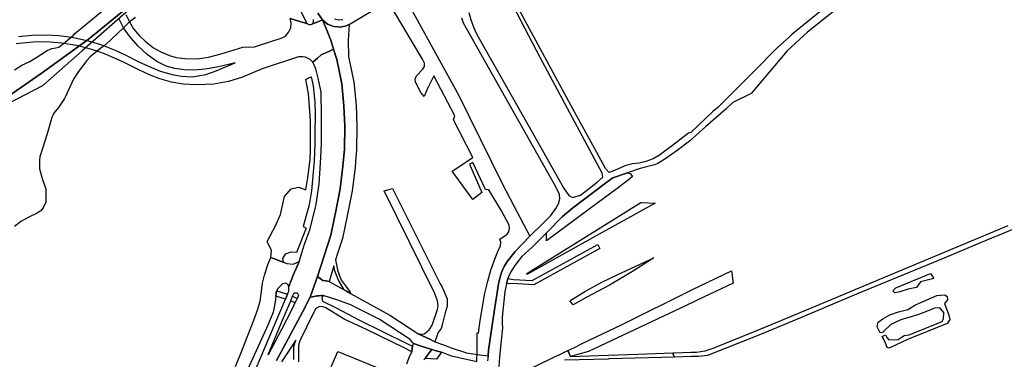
# Model space of a CAD drawing. Header units: metres. Extents: x 89872 to 99175, y 455036 to 468911.
# Tile 49 of 196: x 93639 to 94625, y 460160 to 460500. Entities that reach past the tile are written whole.
import ezdxf

# ---------------------------------------------------------------- set-up
doc = ezdxf.new("R2010")
doc.units = ezdxf.units.M
doc.layers.add('Gemeentegrenzen', color=7, linetype='KG-GEMEENTE')
doc.layers.add('Wegdeel doorgaand', color=1, linetype='Continuous')
doc.layers.add('Waterdeel', color=7, linetype='Continuous', true_color=0x00aaff)
doc.layers.add('Wegdeel', color=7, linetype='Continuous', true_color=0x9a9a9a)
doc.linetypes.add('KG-GEMEENTE', pattern='A,1,-2.25,[5,NLCS.SHX,S=1,R=0,X=0,Y=0],-2.25', length=5.5)

msp = doc.modelspace()

# ---------------------------------------------------------------- linework, layer by layer
at = {"layer": 'Gemeentegrenzen', "flags": 128}
msp.add_lwpolyline([(91985.81, 461811.85), (91972.57, 462039.53), (91971.6, 462056.3), (91967.49, 462128.63), (91962.83, 462210.97), (91960.34, 462254.93), (91958.38, 462287.72), (91957.54, 462303.5), (91953.25, 462376.82), (91949.07, 462450.57), (91945.57, 462510.65), (91945.53, 462511.41), (91944.05, 462536.8), (91939.65, 462613.05), (91939.1, 462623.35), (91938.57, 462631.45), (91938.23, 462636.98), (91937.67, 462642.89), (91936.85, 462652.09), (91936.52, 462654.38), (91935.98, 462657.99), (91935.33, 462663.56), (91934.45, 462669.41), (91933.8, 462674.81), (91933.05, 462679.59), (91932.12, 462684.85), (91931.02, 462690.8), (91930.09, 462696.64), (91928.92, 462701.54), (91927.67, 462706.73), (91926.53, 462711.8), (91925.24, 462717.4), (91923.73, 462722.43), (91922.33, 462727.7), (91920.92, 462732.71), (91919.31, 462738.23), (91915.52, 462749.56), (91913.84, 462754.96), (91910.59, 462763.16), (91900, 462756.63), (91894.27, 462753.1), (91893.41, 462752.56), (91893.08, 462752.35), (91884, 462746.62), (91876.06, 462741.71), (91871.9, 462739.14), (91859.4, 462731.41), (91857.07, 462730.38), (91854.17, 462729.67), (91840.7, 462727.72), (91801.69, 462720.65), (91743.12, 462709.89), (91742.28, 462716.24), (91723.98, 462713.51), (91721.47, 462713.14), (91720.03, 462712.92), (91719.53, 462715.26), (91717.01, 462726.9), (91710.31, 462748.15), (91708.08, 462760.41), (91708.41, 462802.88), (91701.05, 462801.8), (91700.15, 462801.67), (91694.18, 462809.59), (91686.69, 462814.41), (91673.3, 462814.88), (91656.6, 462811.35), (91643.73, 462809.01), (91625.38, 462808.56), (91618.79, 462800.58), (91616.38, 462798.02), (91547.8, 462797.16), (91535.89, 462797.01), (91533.97, 462796.98), (91532.91, 462796.98), (91492.23, 462796.74), (91467.4, 462766.42), (91427.24, 462713.3), (91393.47, 462668.65), (91384.92, 462657.34), (91345.12, 462601.61), (91322.75, 462570.28), (91311.3, 462554.1), (91298.16, 462535.1), (91240.59, 462451.23), (91199.39, 462390.97), (91179.79, 462362.29), (91160.33, 462333.57), (91116.85, 462270.02), (91100.95, 462246.71), (91075.23, 462209.11), (91051.88, 462174.92), (91033.16, 462147.46), (91019.52, 462127.52), (90993.15, 462089.17), (90959.24, 462039.53), (90924.92, 461989.3), (90854.66, 461891.45), (90848.48, 461882.28), (90843.78, 461875.03), (90834.61, 461861.6), (90817.06, 461835.96), (90811.97, 461836.6), (90802.84, 461837.74), (90801.07, 461837.96), (90760.92, 461842.97), (90699.32, 461850.65), (90696.92, 461850.95), (90695.83, 461851.08), (90678.28, 461853.27), (90675.91, 461853.57), (90672.92, 461853.94), (90670.47, 461854.25), (90666.84, 461854.7), (90664.35, 461855.01), (90664.01, 461855.05), (90609.06, 461861.91), (90479.28, 461799.79), (90472.29, 461804.82), (90462.06, 461812.15), (90453.36, 461818.46), (90438.82, 461828.9), (90419.02, 461844.35), (90421.38, 461847.24), (90429.77, 461949.31), (90429.54, 461950.1), (90406.8, 462028.72), (90405.32, 462036.59), (90404.76, 462039.53), (90393.73, 462098.21), (90392.3, 462105.79), (90384.04, 462159.12), (90392.42, 462305.56), (90391.99, 462305.98), (90370.47, 462327.07), (90399.99, 462360.63), (90422.7, 462386.62), (90434.72, 462401.41), (90436.55, 462403.6), (90435.45, 462404.75), (90419.84, 462421.08), (90403.64, 462438.52), (90393.79, 462449.24), (90393.71, 462449.33), (90386.15, 462467.2), (90374.47, 462495.6), (90363.46, 462525.49), (90355.96, 462545.83), (90348.73, 462563.94), (90333.81, 462601.31), (90333.12, 462603.04), (90318.97, 462638.48), (90318.87, 462638.7), (90313.58, 462651.96), (90281.92, 462735.54), (90267.14, 462773.68), (90265.29, 462797.2), (90265.01, 462800.73), (90264.77, 462803.83), (90264.66, 462805.22), (90240.77, 462869.48), (90208.47, 462948.15), (90171.15, 463039.41), (90171.1, 463039.53), (90162.16, 463061.39), (90153.37, 463082.88), (90133.53, 463130.56), (90133.48, 463130.7), (90126.29, 463147.97), (90105.85, 463197.09), (90105.84, 463197.12), (90102.3, 463205.62), (90099.75, 463211.73), (90114.01, 463299.45), (90115.39, 463307.17), (90116.59, 463313.87), (90117.35, 463318.08), (90126.99, 463371.94), (90167.36, 463420.21), (90209.48, 463471.04), (90213.6, 463476.02), (90245.14, 463510.53), (90303.59, 463572.17), (90304.37, 463573), (90450.55, 463727.19), (90461.14, 463738.35), (90463.31, 463740.64), (90464.72, 463742.71), (90536.27, 463847.55), (90538.65, 463851.04), (90562.43, 463885.88), (90582.05, 463914.68), (90599.47, 463940.24), (90600.86, 463942.28), (90601.04, 463942.55), (90640.85, 464000.98), (90667.03, 464039.53), (90691.97, 464076.25), (90692.05, 464076.37), (90694.18, 464079.51), (90701.12, 464089.5), (90701.18, 464089.58), (90702.2, 464091.09), (90703.4, 464092.85), (90714.67, 464109.44), (90725.77, 464125.78), (90726.72, 464127.19), (90740.2, 464147.04), (90762.73, 464180.92), (90765.08, 464184.57), (90771, 464193.76), (90771.42, 464193.23), (90806.89, 464250.06), (90799.19, 464267.98), (90793.58, 464280.07), (90804.61, 464284.92), (90803.81, 464286.83), (90821.67, 464318.03), (90833.48, 464340.07), (90842.17, 464363.91), (90849.47, 464388.53), (90850.9, 464396.71), (90858.13, 464437.99), (90858.63, 464440.87), (90862.59, 464497.94), (90866.13, 464525.28), (90871.25, 464551.16), (90878.53, 464576.98), (90885.23, 464600.76), (90894.69, 464624.16), (90916.23, 464670.78), (90923.29, 464685), (90927.38, 464693.22), (90938.43, 464709.97), (90941.09, 464714), (90957.05, 464733.72), (90973.35, 464753.19), (90989.85, 464772.53), (91044.92, 464827.73), (91063.03, 464849.21), (91079.63, 464871.08), (91092.42, 464893.28), (91103.51, 464916.81), (91112.67, 464940.33), (91120.29, 464963.85), (91127, 464987.97), (91139, 465039.53), (91144.01, 465061.06), (91152.55, 465098.5), (91157.84, 465121.7), (91161.11, 465136.01), (91167.76, 465165.19), (91172.72, 465186.93), (91274.16, 465169.82), (91278.87, 465168.92), (91306.94, 465164.19), (91332.25, 465159.92), (91370.23, 465153.71), (91556.5, 465122.29), (91557.9, 465122.05), (91558.32, 465121.98), (91871.9, 465069.08), (91922.03, 465060.62), (92028.58, 465042.86), (92029.05, 465042.78), (92039.59, 465041.01), (92042.01, 465042.88), (92058.73, 465054.97), (92061.16, 465057.23), (92072.53, 465074.55), (92088.56, 465098.55), (92080.97, 465168.59), (92067.81, 465290.11), (92105.28, 465350.83), (92113.42, 465364.09), (92113.85, 465364.8), (92156.87, 465434.93), (92230.87, 465530.04), (92308.96, 465565.35), (92325.03, 465572.62), (92358.36, 465534.34), (92375.52, 465545.73), (92376.91, 465547.36), (92384.66, 465556.46), (92397.29, 465571.45), (92416.04, 465593.91), (92432.88, 465613.69), (92464.88, 465651.21), (92497.86, 465688.87), (92505.83, 465697.44), (92511.57, 465704.12), (92521.66, 465716.37), (92529.98, 465726.8), (92537.61, 465736.36), (92552.63, 465755.02), (92556.4, 465759.68), (92562.83, 465767.63), (92569.99, 465776.31), (92574, 465780.59), (92577.23, 465784.05), (92588.96, 465795.43), (92608.34, 465813.96), (92622.92, 465827.43), (92631.95, 465835.5), (92640.36, 465842.9), (92646.72, 465848.4), (92649.67, 465851.09), (92655.38, 465856.57), (92659.68, 465860.77), (92669.91, 465871.24), (92675.75, 465876.86), (92679.79, 465880.73), (92688.17, 465888.52), (92695.01, 465895.69), (92697.26, 465898.27), (92704.75, 465907.62), (92710.44, 465915.75), (92715.48, 465923.91), (92725.57, 465940.5), (92746.28, 465971.18), (92753.8, 465982.23), (92759.43, 465990.23), (92765.7, 465998.94), (92769.21, 466003.16), (92773.77, 466008.49), (92780.83, 466016.17), (92794.83, 466030.97), (92802.6, 466039.51), (92802.62, 466039.53), (92809.88, 466047.53), (92816.37, 466054.82), (92821.82, 466061.33), (92828.63, 466069.34), (92835.92, 466079.06), (92842.64, 466088.4), (92855.4, 466105.33), (92855.72, 466105.42), (92856.2, 466105.49), (92856.58, 466105.48), (92857, 466105.46), (92857.27, 466105.4), (92857.62, 466105.29), (92857.92, 466105.17), (92858.19, 466105.04), (92858.49, 466104.84), (92859.04, 466104.43), (92861.97, 466101.77), (92865.72, 466098.37), (92920.24, 466048.9), (92924.01, 466045.52), (92930.57, 466039.62), (92998.61, 466101.64), (93005.84, 466108.13), (93007.72, 466106.77), (93009.32, 466105.61), (93030.87, 466090.03), (93065.85, 466064.82), (93100.67, 466039.53), (93102.63, 466038.11), (93109.36, 466033.25), (93110.1, 466034.21), (93306.23, 465895.87), (93359.76, 465857.43), (93435.05, 465802.05), (93442.08, 465801.87), (93443.29, 465801.85), (93453.92, 465801.63), (93457.86, 465939.66), (93469.43, 465939.2), (93472.19, 465939.09), (93475.38, 465938.96), (93481.54, 465938.72), (93483.27, 465938.65), (93484.14, 465938.62), (93485.57, 465938.11), (93486.41, 465937.57), (93494.85, 465922.09), (93504.14, 465904.63), (93508.62, 465897.95), (93513.13, 465894.34), (93520.95, 465889.78), (93530.99, 465883.82), (93532.52, 465882.69), (93535.59, 465878.57), (93538.2, 465872.98), (93542.8, 465865.6), (93545.32, 465862.19), (93550.73, 465857.44), (93558, 465851.82), (93581.85, 465842.2), (93589.8, 465836.36), (93596, 465832.33), (93604.61, 465824.42), (93611.17, 465817.58), (93626.64, 465799), (93639.91, 465783.23), (93651.14, 465769.83), (93670.29, 465745.71), (93684.46, 465727.85), (93694.85, 465714.77), (93712.32, 465692.69), (93728.2, 465671.99), (93747.98, 465645.79), (93761.04, 465629.12), (93766.29, 465628.08), (93771.39, 465626.55), (93776.82, 465625.79), (93788.1, 465624.27), (93792.4, 465621.55), (93838.86, 465642.65), (93852.5, 465660.67), (93871.9, 465686.31), (93875.58, 465691.17), (93878.32, 465694.79), (93890.16, 465710.98), (93902.12, 465728.33), (93905.89, 465733.99), (93919.17, 465753.96), (93935.19, 465778.88), (93943.9, 465792.43), (93948.65, 465800.04), (93970.06, 465836.53), (93970.54, 465837.4), (93971.35, 465838.89), (93989.07, 465871.24), (93993.85, 465879.98), (94010.83, 465914.78), (94036.3, 465967.7), (94036.96, 465969.06), (94053.84, 466007.74), (94056.01, 466013.14), (94057.82, 466017.96), (94065.93, 466039.53), (94071.93, 466055.52), (94073.83, 466060.66), (94078.67, 466074.57), (94085.46, 466094.06), (94093.55, 466118.42), (94094.92, 466122.53), (94102.3, 466146.15), (94103.67, 466150.8), (94110.42, 466174.94), (94113.71, 466186.71), (94121.68, 466216.88), (94125.59, 466232.1), (94127.77, 466240.59), (94137.96, 466288.64), (94144.53, 466331.52), (94144.93, 466334.98), (94145.41, 466339.09), (94145.82, 466342.66), (94151.42, 466390.75), (94153.23, 466390.7), (94157.6, 466460.9), (94159.9, 466526.21), (94159.35, 466560.42), (94158.49, 466578.41), (94170.96, 466578.54), (94209.06, 466578.94), (94214.84, 466579), (94215.89, 466579.01), (94219.52, 466579.05), (94240.71, 466579.18), (94241.51, 466579.18), (94263.35, 466579.32), (94263.77, 466579.32), (94282.32, 466579.43), (94323.27, 466579.65), (94379.32, 466580.31), (94401.36, 466585.53), (94402.65, 466586.01), (94419.81, 466593.87), (94424.57, 466597.31), (94434.77, 466604.54), (94443.71, 466610.91), (94446.73, 466613.07), (94447.21, 466613.41), (94452.88, 466617.46), (94455.64, 466618.85), (94468.76, 466625.48), (94489.19, 466633.87), (94509.41, 466639.35), (94528.78, 466642.95), (94558.66, 466645.13), (94568.59, 466644.46), (94591.46, 466642.45), (94597.53, 466641.07), (94607.95, 466639.18), (94627.5, 466635), (94700, 466615.5), (94735, 466606.5), (94916, 466566.5), (94919.73, 466565.74), (94955, 466558.5), (94960.94, 466557.34), (94964.2, 466556.71), (94965.83, 466558.34), (94967.61, 466560.24), (95049.67, 466540.64), (95076.19, 466534.31), (95121, 466523.72), (95162.95, 466513.62), (95181.07, 466509.25), (95206.54, 466503.31), (95252.02, 466491.75), (95295.53, 466480.7), (95302.45, 466479.13), (95324.97, 466472.76), (95370.65, 466460.17), (95399.23, 466452.31), (95479.68, 466427.72), (95495.6, 466422.85), (95497.02, 466422.44), (95500.31, 466421.48), (95521.54, 466414.36), (95521.72, 466414.3), (95578.37, 466395.31), (95578.38, 466395.16), (95578.82, 466390.43), (95579.2, 466386.47), (95579.25, 466385.66), (95579.74, 466378.15), (95579.76, 466373.01), (95579.77, 466370.42), (95579.73, 466368.56), (95579.7, 466366.73), (95579.55, 466358.34), (95579.25, 466356.16), (95579.19, 466355.76), (95578.88, 466353.52), (95578.85, 466353.31), (95576.38, 466342.92), (95574.98, 466330.93), (95574.45, 466318.83), (95574.73, 466296.11), (95575.17, 466266.8), (95575.16, 466263.45), (95574.33, 466256.64), (95572.45, 466246.32), (95570.27, 466235.69), (95567.02, 466224.62), (95557.98, 466194.3), (95552.98, 466177.27), (95549.34, 466166.34), (95547.1, 466160.72), (95545.34, 466154.12), (95542, 466138.28), (95539.78, 466125.62), (95539.36, 466123.58), (95537.12, 466114.76), (95535.79, 466105.96), (95534.78, 466098.22), (95534.13, 466088.41), (95533.79, 466082.76), (95533.54, 466078.91), (95530.66, 466058.4), (95529.12, 466043.77), (95528.98, 466039.53), (95528.97, 466039.12), (95530.32, 466010.37), (95530.62, 466007.24), (95531.17, 466003.97), (95531.78, 466000.6), (95540.13, 465977.94), (95544.77, 465965.04), (95546.23, 465960.02), (95549.07, 465951.74), (95550.04, 465947.53), (95550.97, 465942.66), (95552.42, 465934.03), (95552.68, 465931.95), (95553.53, 465925.61), (95554.12, 465921.5), (95556.73, 465908.18), (95558.94, 465897.06), (95560.33, 465890.16), (95561.4, 465883.69), (95562.18, 465878.87), (95562.57, 465875.79), (95562.89, 465866.79), (95563.3, 465854.63), (95563.55, 465848.28), (95563.55, 465843.26), (95563.6, 465835.56), (95563.61, 465832.46), (95563.31, 465827.46), (95562.96, 465822.22), (95562.3, 465816.61), (95561.77, 465812.67), (95560.32, 465803.53), (95559.52, 465798.89), (95558.78, 465795.56), (95553.78, 465772.56), (95551.91, 465764.15), (95550.5, 465757.21), (95548.74, 465750.32), (95547.3, 465744.37), (95546.46, 465740.94), (95543.92, 465732.87), (95540.23, 465722.02), (95539.71, 465720.56), (95539.09, 465716.02), (95538.47, 465711.26), (95536.77, 465702.24), (95527.92, 465670.67), (95527.84, 465668.95), (95527.7, 465667.03), (95528.82, 465658.18), (95531.91, 465635.75), (95537.16, 465601.96), (95537.52, 465600), (95537.96, 465597.87), (95540.35, 465589.87), (95543.94, 465578.1), (95546.47, 465570.53), (95553.13, 465554.75), (95567.64, 465520.24), (95573.21, 465505.84), (95574.45, 465501.86), (95575.55, 465498.07), (95576.32, 465494.08), (95576.62, 465490.2), (95576.79, 465485.95), (95576.96, 465481.99), (95576.94, 465478.22), (95576.51, 465474.48), (95576.09, 465472.29), (95575.37, 465469.6), (95574.08, 465465.33), (95572.6, 465461.08), (95571.42, 465458.18), (95570.11, 465455.28), (95568.34, 465451.92), (95565.89, 465448.07), (95565.58, 465447.53), (95562.52, 465440.39), (95559.07, 465433.06), (95540.84, 465399.48), (95523.65, 465368.23), (95516.81, 465356.01), (95511.85, 465347.89), (95492.52, 465317.33), (95486.36, 465307.5), (95480.59, 465297.94), (95479.77, 465296.75), (95477.89, 465294.01), (95477.47, 465293.39), (95474.71, 465289.14), (95468.37, 465278.85), (95458.8, 465263.96), (95447.6, 465249.33), (95444.94, 465246.39), (95423.24, 465225.43), (95398.04, 465200.76), (95373.2, 465175.41), (95363.98, 465165), (95359.15, 465158.83), (95346.67, 465140.48), (95339.62, 465123.09), (95339.26, 465121.58), (95339.18, 465121.24), (95334.55, 465081.47), (95341.66, 465053.51), (95345.02, 465039.53), (95348.03, 465026.98), (95349.31, 465022.05), (95356.2, 465000), (95365.4, 464970.54), (95381.79, 464806.72), (95385.02, 464770.86), (95387.49, 464748.32), (95390.41, 464718.29), (95392.34, 464697.86), (95394.99, 464671.19), (95397.14, 464648.62), (95399.53, 464624.71), (95401.63, 464602.45), (95403.59, 464583.03), (95405.53, 464565.38), (95408.42, 464541.95), (95402.27, 464514.29), (95399.71, 464506.14), (95396, 464495.22), (95392.73, 464487.76), (95388.49, 464478.32), (95384.48, 464470.56), (95376.24, 464454.26), (95370.72, 464442.66), (95365.78, 464430.78), (95358.53, 464412.74), (95352.49, 464396.26), (95346.71, 464379.44), (95342.53, 464364.85), (95337.15, 464344.05), (95332.52, 464321.23), (95329.92, 464306.43), (95328.5, 464296.12), (95326.71, 464282.12), (95326, 464271.02), (95324.59, 464249.71), (95320.1, 464176.63), (95318.9, 464159.43), (95318.29, 464150), (95317.32, 464135.22), (95315.89, 464119.26), (95314.25, 464108.78), (95312.59, 464099.71), (95310.39, 464089.6), (95308.2, 464079.59), (95303.92, 464039.53), (95303.57, 464036.29), (95301.26, 464026.09), (95299.28, 464017.67), (95299.7, 464009.14), (95300.39, 464004.82), (95300.41, 464004.65), (95301.12, 464001.68), (95302.34, 463997.54), (95304.62, 463991.84), (95307.55, 463986.46), (95310.75, 463981.69), (95314.99, 463977.11), (95320.94, 463971.02), (95331.81, 463960.54), (95359.48, 463931.58), (95381.27, 463908.82), (95403.65, 463884.27), (95431.79, 463853.53), (95455.46, 463827.96), (95466.68, 463815.34), (95502.46, 463776.61), (95532.68, 463744.19), (95547.03, 463729.25), (95563.9, 463711.87), (95579.55, 463695.82), (95589.54, 463685.3), (95600.69, 463673.67), (95610.21, 463663.67), (95617.15, 463656.6), (95628.25, 463643.69), (95639.94, 463629.57), (95649.37, 463617.44), (95657.97, 463605.63), (95666.29, 463594.26), (95674.77, 463581.25), (95681.69, 463570.07), (95689.15, 463556.53), (95695.8, 463543.74), (95701.56, 463532.04), (95707.3, 463519.64), (95712.61, 463507.25), (95717.22, 463494.89), (95721.94, 463481.96), (95726.25, 463469.18), (95729.73, 463456.86), (95733.65, 463443.47), (95736.72, 463431.45), (95739.62, 463418.44), (95745.12, 463383.87), (95747.24, 463369.95), (95749.45, 463354.91), (95750.98, 463338.88), (95752.46, 463322.34), (95754.03, 463308.55), (95756.14, 463293.1), (95758.26, 463276.49), (95760.29, 463260.4), (95762.38, 463245.18), (95764.92, 463229.99), (95767.11, 463215.76), (95769.04, 463205.23), (95771.78, 463190.86), (95774.47, 463176.59), (95777.4, 463162.1), (95779.82, 463148.83), (95783.17, 463133.08), (95785.7, 463120.22), (95789.51, 463102.67), (95800.23, 463039.53), (95801.15, 463034.11), (95808.28, 462989.38), (95816.21, 462948.6), (95822.09, 462914.33), (95830.21, 462870.66), (95840.79, 462822.54), (95848.68, 462791.26), (95856.28, 462759.18), (95863, 462728.44), (95868.03, 462705.46), (95871.9, 462690.57), (95880.9, 462655.94), (95891.2, 462609.73), (95902.59, 462560.92), (95903.74, 462555.46), (95913.19, 462510.87), (95919.28, 462490.65), (95920.63, 462486.29), (95909.41, 462481.41), (95909.91, 462479.61), (95909.27, 462479.33), (95905.81, 462477.83), (95905.48, 462478.58), (95900.36, 462476.31), (95871.9, 462463.72), (95867.59, 462461.81), (95857.03, 462457.14), (95848.4, 462453.32), (95846.91, 462452.66), (95834.55, 462447.19), (95826.84, 462443.75), (95826.33, 462443.52), (95823.48, 462442.25), (95819.82, 462440.62), (95806.01, 462434.47), (95783.17, 462424.31), (95760.34, 462414.13), (95714.69, 462393.78), (95690.96, 462383.13), (95662.53, 462370.21), (95633.33, 462356.49), (95602.21, 462341.3), (95578.89, 462329.38), (95575.85, 462327.82), (95554.1, 462316.19), (95541.15, 462309.03), (95526.13, 462300.53), (95513.34, 462293.09), (95496.4, 462282.98), (95481.94, 462274.11), (95466.47, 462264.26), (95454.63, 462256.1), (95434.43, 462241.75), (95416.45, 462228.55), (95394.75, 462212.05), (95389.26, 462207.73), (95370.73, 462193.15), (95368.87, 462191.67), (95369.48, 462190.88), (95369.09, 462190.56), (95368.1, 462191.76), (95366.98, 462190.84), (95366.65, 462191.24), (95365.99, 462192.05), (95347.74, 462177.1), (95335.45, 462166.79), (95305.84, 462140.56), (95277.11, 462113.55), (95261.47, 462100.73), (95241.53, 462081.98), (95228.52, 462069.75), (95221.58, 462063.22), (95203.07, 462043.03), (95199.88, 462039.53), (95175.71, 462013.01), (95154.67, 461988.39), (95142.48, 461973.61), (95126.8, 461954.23), (95111.13, 461934.85), (95101.93, 461923.06), (95084.08, 461899.01), (95065.19, 461871.33), (95044.83, 461840.97), (95034.77, 461826.04), (95016.41, 461798.16), (94997.39, 461770.54), (94998.3, 461770.04), (95003.14, 461767.38), (95034.37, 461750.23), (95077.96, 461726.07), (95081.36, 461723.94), (95167.44, 461678.98), (95166.77, 461678.47), (95161.23, 461673.92), (95169.8, 461669.24), (95169.06, 461668.64), (95163.22, 461663.95), (95152.82, 461655.57), (95147.19, 461650.97), (95131.9, 461638.89), (95115.93, 461626.14), (95101.08, 461614.34), (95100.03, 461613.51), (95084.11, 461600.97), (95069.83, 461589.95), (95056.22, 461579.19), (95049.96, 461574.14), (95034.42, 461561.79), (95023.08, 461553.31), (95017.31, 461548.99), (94998.51, 461534.46), (94992.09, 461528.74), (94984.51, 461522.67), (94965.78, 461505.96), (94939.61, 461483.94), (94919.01, 461467.23), (94897.04, 461449.17), (94873.46, 461429.5), (94856.43, 461415.88), (94838.21, 461401.58), (94815.01, 461383.45), (94795.62, 461367.85), (94790.33, 461363.12), (94770.87, 461346.88), (94754.13, 461331.97), (94722.31, 461304.51), (94682.92, 461272.33), (94656.54, 461251.2), (94640.69, 461238.37), (94616.64, 461218.49), (94589.37, 461197.16), (94574.19, 461185.52), (94552.62, 461168.48), (94547.32, 461164.27), (94518.9, 461141.12), (94505.3, 461130.77), (94495.14, 461123.18), (94480.84, 461111.32), (94472.12, 461103.84), (94456.75, 461090.7), (94443.65, 461079.53), (94438.38, 461074.7), (94435.1, 461071.26), (94432.67, 461068.63), (94426.74, 461061.67), (94423.24, 461058.7), (94418.9, 461055.33), (94410.89, 461051.13), (94406.71, 461048.42), (94404.43, 461046.56), (94395.45, 461039.53), (94390.62, 461035.75), (94363.61, 461014.68), (94333.22, 460990.56), (94311.5, 460973.29), (94296.62, 460961.2), (94279.16, 460946.76), (94256.08, 460927.62), (94237.84, 460912.89), (94228.8, 460905.45), (94208.07, 460887.46), (94191.68, 460873.78), (94173.6, 460858.78), (94158.61, 460846.77), (94141.13, 460832.84), (94123.98, 460819.3), (94110.48, 460808.98), (94093.38, 460795.66), (94085.02, 460788.88), (94076.97, 460782.08), (94064.25, 460771.51), (94048.28, 460757.82), (94033.55, 460746.49), (94016.61, 460733.42), (93999.95, 460719.99), (93973.59, 460699.28), (93972.51, 460698.4), (93969.13, 460695.67), (93969.06, 460695.62), (93936.44, 460669.08), (93937.4, 460667.46), (93881.86, 460622.62), (93877.48, 460619.09), (93871.9, 460614.58), (93849.36, 460596.39), (93844.03, 460592.08), (93822.59, 460574.78), (93822, 460574.28), (93780.04, 460537.93), (93773.53, 460532.43), (93747.56, 460509.6), (93701.46, 460469.06), (93661.61, 460434.02), (93557.94, 460380.06), (93475.78, 460337.73), (93428.58, 460312.93), (93393.7, 460292.89), (93386.88, 460286.74), (93366.1, 460267.64), (93329.61, 460233.85), (93295.16, 460201.73), (93249.43, 460159.19), (93201.19, 460114.23), (93156.33, 460072.2), (93121.09, 460039.53), (93110.85, 460030.04), (93077.29, 459999.15), (93042.01, 459967.24), (93015.14, 459942.77), (93012.55, 459940.42), (92988.16, 459918.01), (92963.08, 459895.19), (92946.15, 459881.13), (92782.13, 459730.55), (92702.35, 459657.95), (92657.84, 459618.97), (92635.21, 459597.77), (92385.94, 459364.34), (92380.03, 459374.16), (92339.89, 459440.92), (92348.47, 459531.52), (92356.69, 459618.32), (92356.7, 459618.4), (92345.49, 459732.65), (92343.41, 459753.78), (92343.42, 459753.93), (92344.95, 459799.96), (92347.14, 459866.13), (92347.45, 459866.32), (92390.27, 459893), (92305.29, 460039.53), (92299.44, 460049.62), (92296.84, 460054.11), (92204.91, 460208.88), (92204.74, 460209.17), (92203.57, 460211.12), (92203.11, 460211.9), (92202.04, 460213.69), (92074.83, 460426.49), (92068.94, 460436.46), (92022.86, 460411.71), (91987.38, 460473), (91980.24, 460485.33), (91965.51, 460472.78), (91965.41, 460472.65), (91961.16, 460467.16), (91956.5, 460461.14), (91956.36, 460460.96), (91948.56, 460451.25), (91953.2, 460437.7), (91953.84, 460435.8), (91956.76, 460427.29), (91957.73, 460424.45), (91956.75, 460422.95), (91939.1, 460395.78), (91938.87, 460395.41), (91919.58, 460364.85), (91948.83, 460302.52), (91948.45, 460302.16), (91908.63, 460265.19), (91871.9, 460231.08), (91863.71, 460223.48), (91829.97, 460279.74), (91829.67, 460280.23), (91824.63, 460288.64), (91824.61, 460288.68), (91824.4, 460289.03), (91816.79, 460301.72), (91819.64, 460305.48), (91829.93, 460321.17), (91840.6, 460338.46), (91845.85, 460348.55), (91856.88, 460373.76), (91871.66, 460405.5), (91871.9, 460405.98), (91891.75, 460446.44), (91905.99, 460473.46), (91918.5, 460493.59), (91929.18, 460509.93), (91940.22, 460529), (91946.76, 460540.9), (91957.89, 460561.15), (91970.98, 460586.91), (91984.68, 460613.63), (91992.01, 460627.85), (92013.25, 460661.97), (92030.97, 460684.81), (92049.21, 460710.73), (92062.29, 460727.44), (92078, 460757.65), (92087.66, 460777.01), (92094.36, 460790.92), (92097.57, 460800.37), (92103.1, 460814.82), (92109.13, 460832.66), (92119.53, 460865.73), (92126.14, 460896.84), (92127.49, 460905.43), (92129.76, 460914.39), (92135.36, 460943.2), (92138.27, 460952.72), (92138.66, 460953.98), (92144.24, 460972.64), (92149.57, 460992.54), (92152.6, 461007.14), (92152.85, 461008.6), (92153.66, 461013.38), (92154.53, 461022.02), (92155.2, 461033.98), (92155.35, 461039.53), (92155.37, 461040.14), (92155.18, 461046.41), (92153.51, 461061.42), (92153.05, 461064.92), (92148.5, 461088.24), (92145.82, 461096.61), (92144.56, 461099.71), (92141.5, 461106.31), (92139.14, 461111.06), (92132.03, 461124.88), (92109.74, 461163.87), (92092.42, 461195.41), (92092.34, 461195.54), (92083.07, 461212.42), (92058.11, 461258.26), (92044.3, 461284.17), (92033.78, 461306.12), (92029.8, 461315.54), (92025.18, 461327.02), (92022.62, 461334.88), (92020.9, 461340.66), (92018.29, 461349.73), (92016.77, 461356.21), (92014.96, 461364.94), (92013.81, 461370.99), (92013.14, 461376.04), (92011.98, 461385.86), (92009.83, 461406.51), (92009.04, 461414.38), (92008.45, 461422), (92008.08, 461428.85), (92006.61, 461452.41), (92005.98, 461462.23), (92005.07, 461481.07), (92002.65, 461522.01), (92001.21, 461544.76), (91999.79, 461569.43), (91996.21, 461634.32), (91993.76, 461676.13), (91993.28, 461684.3), (91985.81, 461811.85)], close=True, dxfattribs=at)
at = {"layer": 'Waterdeel', "lineweight": -3}
for p, q in [((94226.54, 460337.39), (94232.57, 460341.84)), ((94232.57, 460341.84), (94247.28, 460346.87)), ((94247.89, 460339.53), (94235.55, 460330.16)), ((94247.28, 460346.87), (94250.2, 460346.13)), ((94252.44, 460343.16), (94247.89, 460339.53)), ((94250.2, 460346.13), (94252.44, 460343.16)), ((94192.14, 460311.45), (94226.54, 460337.39)), ((94235.55, 460330.16), (94218.04, 460316.85)), ((94146.71, 460245.83), (94260.81, 460317.04)), ((94218.04, 460316.85), (94166.21, 460278.44)), ((94182.43, 460303.11), (94192.14, 460311.45)), ((94275.14, 460316.25), (94216.09, 460283.71)), ((94260.81, 460317.04), (94261.45, 460317.01)), ((94261.45, 460317.01), (94275.14, 460316.25)), ((94166.21, 460286.7), (94182.43, 460303.11)), ((94216.09, 460283.71), (94147.29, 460245.36)), ((94166.21, 460278.44), (94166.21, 460286.7)), ((94237.12, 460244.65), (94273.64, 460261.72)), ((94273.64, 460261.72), (94252.35, 460247.98)), ((94146.21, 460245.2), (94146.71, 460245.83)), ((94147.29, 460245.36), (94146.21, 460245.2)), ((94221.81, 460237.24), (94237.12, 460244.65)), ((94252.35, 460247.98), (94229.27, 460234.25)), ((94516.02, 460231.47), (94550.93, 460245.93)), ((94554.08, 460240.75), (94540.74, 460237.59)), ((94550.93, 460245.93), (94552.12, 460243.98)), ((94552.12, 460243.98), (94554.08, 460240.75)), ((94204.5, 460227.88), (94221.81, 460237.24)), ((94229.27, 460234.25), (94206.69, 460222.31)), ((94513.09, 460228.43), (94516.02, 460231.47)), ((94528.32, 460230.12), (94519.93, 460227.64)), ((94536.71, 460231.99), (94528.32, 460230.12)), ((94540.74, 460237.59), (94536.71, 460231.99)), ((94189.51, 460218.43), (94204.5, 460227.88)), ((94206.69, 460222.31), (94192.81, 460214.48)), ((94514.96, 460226.39), (94513.09, 460228.43)), ((94519.93, 460227.64), (94514.96, 460226.39)), ((94535.63, 460214.49), (94557.06, 460223.95)), ((94557.06, 460223.95), (94560.9, 460224.22)), ((94560.9, 460224.22), (94564.99, 460224.51)), ((94567.77, 460219.64), (94564.85, 460215.74)), ((94564.99, 460224.51), (94567.52, 460222.92)), ((94567.52, 460222.92), (94567.77, 460219.64)), ((94192.81, 460214.48), (94189.51, 460218.43)), ((94518.66, 460207.53), (94528.12, 460209.89)), ((94528.12, 460209.89), (94535.63, 460214.49)), ((94554.69, 460211.28), (94546.9, 460207.94)), ((94560.26, 460211.56), (94554.69, 460211.28)), ((94564.01, 460206.83), (94560.26, 460211.56)), ((94564.85, 460215.74), (94569.16, 460204.05)), ((94498.21, 460196.95), (94503.08, 460200.29)), ((94503.08, 460200.29), (94510.18, 460204.33)), ((94510.18, 460204.33), (94518.66, 460207.53)), ((94532.57, 460202.79), (94521.17, 460199.45)), ((94538.83, 460204.88), (94532.57, 460202.79)), ((94546.9, 460207.94), (94538.83, 460204.88)), ((94562.34, 460197.78), (94563.74, 460200.29)), ((94563.74, 460200.29), (94564.01, 460206.83)), ((94569.16, 460204.05), (94569.99, 460199.73)), ((94497.24, 460192.35), (94498.21, 460196.95)), ((94500.35, 460186.35), (94497.24, 460192.35)), ((94511.01, 460194.72), (94503.64, 460187.76)), ((94521.17, 460199.45), (94511.01, 460194.72)), ((94567.49, 460195.83), (94527.71, 460179.83)), ((94529.37, 460184.28), (94562.34, 460197.78)), ((94569.99, 460199.73), (94567.49, 460195.83)), ((94503.77, 460187.09), (94500.35, 460186.35)), ((94502.4, 460182.76), (94504.96, 460184.04)), ((94503.36, 460181.08), (94502.4, 460182.76)), ((94505.73, 460175.93), (94503.36, 460181.08)), ((94503.64, 460187.76), (94503.77, 460187.09)), ((94504.96, 460184.04), (94506.14, 460183.59)), ((94506.14, 460183.59), (94506.98, 460181.64)), ((94506.98, 460181.64), (94509.06, 460179.27)), ((94518.38, 460179.69), (94524.37, 460183.72)), ((94524.37, 460183.72), (94529.37, 460184.28)), ((94507.23, 460171.84), (94505.73, 460175.93)), ((94509.34, 460171.2), (94507.23, 460171.84)), ((94509.06, 460179.27), (94518.38, 460179.69)), ((94527.71, 460179.83), (94509.34, 460171.2))]:
    msp.add_line(p, q, dxfattribs=at)
for points in [[(92819.26, 459762.56), (93433.48, 460316.72), (93572.61, 460386.81), (93606.69, 460409.34), (93660.31, 460446.41), (93707.19, 460480.34), (94042.51, 460754.19), (94406.38, 461045.38), (95159.16, 461662.53)], [(95159.16, 461662.53), (94406.38, 461045.38), (94042.51, 460754.19), (93707.19, 460480.34), (93660.31, 460446.41), (93606.69, 460409.34), (93572.61, 460386.81), (93433.48, 460316.72), (92819.26, 459762.56)], [(94022.37, 460526.59), (94078.54, 460424.23), (94121.62, 460336.71), (94133.4, 460313.53), (94149.58, 460283.27), (94141.54, 460275.03), (94134.84, 460267.76), (94127.37, 460258.37), (94124.11, 460253.39), (94121.62, 460248.03), (94119.71, 460242.48), (94118.18, 460235.39), (94113.87, 460207.62), (94108.22, 460168.93), (94107.74, 460163.33), (94107.31, 460158.27)], [(93633.59, 460449.92), (93641.02, 460454.59), (93648.31, 460457.92), (93654.96, 460461.91), (93666.33, 460469.25), (93670.82, 460471.41), (93675.04, 460472.07), (93678.07, 460472.78), (93679.4, 460473.65), (93682.7, 460476.4), (93686.71, 460479.74), (93690.35, 460482.77), (93692.48, 460484.54), (93694.12, 460486.42), (93732.91, 460518.57)], [(94096.47, 460157.35), (94096.58, 460160.79), (94096.71, 460164.86), (94096.92, 460171.8), (94096.81, 460186.52), (94098.07, 460185.98), (94099.79, 460198.81), (94104.48, 460226), (94107.36, 460238.26), (94110.61, 460249.18), (94113.87, 460258.56), (94117.6, 460267.76), (94120.28, 460273.5), (94120.66, 460277.14), (94119.61, 460280.21), (94126.89, 460285.38), (94128.42, 460287.87), (94129.18, 460290.93), (94128.8, 460294.19), (94121.14, 460308.74), (94108.51, 460329.62), (94105.06, 460330.19), (94092.61, 460357.2), (94089.17, 460355.28), (94101.61, 460326.94), (94092.42, 460319.85), (94071.93, 460348.39), (94092.61, 460362.18), (94073.18, 460399.72), (94074.33, 460403.93), (94053.55, 460443.77), (94052.23, 460441.25), (94047.04, 460431.32), (94043.79, 460423.28), (94040.53, 460427.11), (94034.98, 460437.64), (94034.79, 460440.51), (94035.93, 460443.77), (94042.25, 460450.28), (94044.17, 460453.34), (94044.17, 460456.6), (94042.25, 460460.62), (94013.13, 460509.4)], [(93754.65, 460502.39), (93748.72, 460497.9), (93746.07, 460495.38), (93744.58, 460493.97), (93742.87, 460492), (93724.87, 460475.3), (93723.2, 460473.98), (93720.1, 460471.53), (93716.39, 460468.58), (93709.37, 460463.02), (93705.85, 460459.4), (93697.69, 460448.24), (93692.62, 460440.69), (93684.25, 460422.61), (93683.61, 460421.36), (93677.58, 460412.17), (93672.98, 460406.42), (93670.69, 460401.25), (93666.28, 460385.93), (93659.01, 460362.75), (93658.72, 460359.31), (93658.72, 460350.69), (93661.21, 460340.92), (93665.04, 460330.77), (93665.04, 460317.36), (93662.55, 460312.19), (93659.87, 460308.74), (93658.52, 460307.84), (93656.42, 460306.45), (93648, 460302.23), (93640.62, 460298.21), (93633.54, 460293.04)]]:
    msp.add_lwpolyline(points, dxfattribs=at)
at = {"layer": 'Wegdeel'}
for p, q in [((93946.9, 460487.89), (93942.08, 460499.94)), ((93942.08, 460499.94), (93946.89, 460495.83)), ((93946.89, 460495.83), (93952.25, 460493.64)), ((93950.17, 460479.73), (93946.9, 460487.89)), ((93952.25, 460493.64), (93953.16, 460493.52)), ((93953.16, 460493.52), (93957.31, 460493)), ((93957.31, 460493), (93959.58, 460492.72)), ((93959.58, 460492.72), (93962.79, 460493.44)), ((93962.79, 460493.44), (93964.51, 460493.83)), ((93964.51, 460493.83), (93968.55, 460495.21)), ((93968.55, 460495.21), (93967.8, 460479.36)), ((93953.05, 460470.58), (93950.17, 460479.73)), ((93967.8, 460479.36), (93968.1, 460463.36)), ((93956.29, 460460.29), (93953.05, 460470.58)), ((93961.32, 460435.83), (93956.29, 460460.29)), ((93968.1, 460463.36), (93973.39, 460437.66)), ((93925.35, 460440.23), (93928.25, 460441.81)), ((93927.87, 460426.2), (93925.35, 460440.23)), ((93928.25, 460441.81), (93930.5, 460443.03)), ((93930.5, 460443.03), (93932.55, 460433.75)), ((93973.39, 460437.66), (93975.65, 460414.69)), ((93932.55, 460433.75), (93934.16, 460417.47)), ((93963.48, 460413.88), (93961.32, 460435.83)), ((93930.03, 460399.21), (93927.87, 460426.2)), ((93934.16, 460417.47), (93934.62, 460406.05)), ((93964.2, 460393.36), (93963.48, 460413.88)), ((93975.65, 460414.69), (93976.39, 460393.48)), ((93929.97, 460369.7), (93930.03, 460399.21)), ((93934.62, 460406.05), (93934.26, 460386.07)), ((93963.84, 460370.33), (93964.2, 460393.36)), ((93976.39, 460393.48), (93976.02, 460369.72)), ((93934.26, 460386.07), (93934.38, 460376.05)), ((93929.67, 460359.99), (93929.97, 460369.7)), ((93934.38, 460376.05), (93933.6, 460358.31)), ((93962.4, 460353.42), (93963.84, 460370.33)), ((93976.02, 460369.72), (93975.04, 460358.22)), ((93927.15, 460341.63), (93929.67, 460359.99)), ((93933.6, 460358.31), (93930.79, 460328.63)), ((93975.04, 460358.22), (93974.52, 460352.14)), ((93959.52, 460330.6), (93962.4, 460353.42)), ((93974.52, 460352.14), (93971.57, 460328.68)), ((94787.09, 460354.53), (94618.01, 460283.75)), ((93925.35, 460329.76), (93927.15, 460341.63)), ((93903.77, 460322.92), (93910.49, 460330.78)), ((93910.49, 460330.78), (93918.35, 460332.32)), ((93918.35, 460332.32), (93925.35, 460329.76)), ((93930.79, 460328.63), (93928.59, 460314.82)), ((93955.21, 460308.29), (93959.52, 460330.6)), ((93971.57, 460328.68), (93966.68, 460303.61)), ((94003.88, 460328.64), (94007.5, 460329.67)), ((94054.02, 460226.4), (94003.88, 460328.64)), ((94007.5, 460329.67), (94012.11, 460330.99)), ((94012.11, 460330.99), (94059.91, 460235.38)), ((93899.81, 460305.11), (93903.77, 460322.92)), ((93928.59, 460314.82), (93922.48, 460292.87)), ((93950.17, 460284.19), (93955.21, 460308.29)), ((93894.78, 460293.59), (93899.81, 460305.11)), ((93966.68, 460303.61), (93961.97, 460281.06)), ((93886.73, 460277.85), (93894.78, 460293.59)), ((93925.71, 460291.43), (93916, 460266.97)), ((93922.48, 460292.87), (93925.71, 460291.43)), ((94475.25, 460229.85), (94628.53, 460293.89)), ((93936.85, 460242.92), (93950.17, 460284.19)), ((93961.97, 460281.06), (93957.12, 460266.04)), ((94614.16, 460282.14), (94565.27, 460261.67)), ((94618.01, 460283.75), (94614.16, 460282.14)), ((93890.78, 460268.76), (93886.73, 460277.85)), ((94151.93, 460238.82), (94217.62, 460274.94)), ((94219.66, 460270.86), (94153.68, 460234.45)), ((94217.62, 460274.94), (94218.62, 460272.95)), ((94218.62, 460272.95), (94219.66, 460270.86)), ((93890.18, 460261.8), (93890.78, 460268.76)), ((93902.69, 460257.25), (93890.18, 460261.8)), ((93904.49, 460265.17), (93901.97, 460260.85)), ((93901.97, 460260.85), (93902.69, 460257.25)), ((93910.25, 460267.33), (93904.49, 460265.17)), ((93916, 460266.97), (93910.25, 460267.33)), ((93957.12, 460266.04), (93955.1, 460259.45)), ((93955.1, 460259.45), (93956.84, 460249.61)), ((94565.27, 460261.67), (94476.58, 460225.04)), ((93953.32, 460253.66), (93948.48, 460237.88)), ((93954.42, 460248.6), (93953.32, 460253.66)), ((93956.84, 460249.61), (93958.86, 460243.69)), ((93939.62, 460240.9), (93936.85, 460242.92)), ((93942.26, 460238.98), (93939.62, 460240.9)), ((93957.78, 460239.85), (93954.42, 460248.6)), ((93963.78, 460229.41), (93957.78, 460239.85)), ((93958.86, 460243.69), (93961.02, 460238.9)), ((94126.86, 460238.21), (94127.71, 460240.99)), ((94127.71, 460240.99), (94133.14, 460239.98)), ((94133.14, 460239.98), (94151.93, 460238.82)), ((94312.35, 460229.68), (94351.51, 460248.47)), ((94351.51, 460248.47), (94352.08, 460244.5)), ((94352.08, 460244.5), (94352.26, 460243.29)), ((94352.26, 460243.29), (94353.28, 460236.22)), ((93945.18, 460238.46), (93942.26, 460238.98)), ((93948.48, 460237.88), (93945.18, 460238.46)), ((93961.02, 460238.9), (93965.93, 460232.17)), ((93966.07, 460228.15), (93963.78, 460229.41)), ((93965.93, 460232.17), (93969.37, 460227.86)), ((94059.91, 460235.38), (94061.8, 460232.17)), ((94061.8, 460232.17), (94066.96, 460220.4)), ((94126.05, 460235.56), (94126.86, 460238.21)), ((94131.98, 460235.76), (94126.05, 460235.56)), ((94153.68, 460234.45), (94131.98, 460235.76)), ((94241.32, 460194.45), (94312.35, 460229.68)), ((94353.28, 460236.22), (94323.61, 460222.15)), ((94401.97, 460199.05), (94474.81, 460229.66)), ((94474.81, 460229.66), (94475.25, 460229.85)), ((93895.18, 460223.23), (93895.51, 460225.9)), ((93904.89, 460220.16), (93895.18, 460223.23)), ((93895.51, 460225.9), (93895.64, 460226.97)), ((93895.64, 460226.97), (93896.24, 460228.52)), ((93896.24, 460228.52), (93906.99, 460225.12)), ((93905.81, 460222.33), (93904.89, 460220.16)), ((93906.99, 460225.12), (93905.81, 460222.33)), ((93910.1, 460218.5), (93910.92, 460220.45)), ((93910.92, 460220.45), (93912, 460223)), ((93912, 460223), (93916.5, 460220.73)), ((93916.5, 460220.73), (93915.5, 460218.67)), ((93970, 460225.97), (93966.07, 460228.15)), ((93969.37, 460227.86), (93970, 460225.97)), ((94057.12, 460218.35), (94054.02, 460226.4)), ((94066.96, 460220.4), (94066.96, 460212.97)), ((94323.61, 460222.15), (94306.18, 460213.9)), ((94476.58, 460225.04), (94420.62, 460201.39)), ((93914.38, 460216.38), (93910.1, 460218.5)), ((93915.5, 460218.67), (93914.38, 460216.38)), ((94057.95, 460213.81), (94057.12, 460218.35)), ((94057.12, 460209.68), (94057.95, 460213.81)), ((94066.96, 460212.97), (94064.89, 460206.37)), ((94306.18, 460213.9), (94208.35, 460167.62)), ((94051.67, 460193.93), (94057.12, 460209.68)), ((94064.89, 460206.37), (94061.73, 460194.33)), ((94420.62, 460201.39), (94380.62, 460184.84)), ((94048.86, 460189.45), (94051.67, 460193.93)), ((94060.76, 460190.68), (94057.82, 460186.59)), ((94061.73, 460194.33), (94060.76, 460190.68)), ((94202.74, 460175.89), (94241.32, 460194.45)), ((94378.63, 460189.53), (94401.97, 460199.05)), ((94038.34, 460185.11), (94043.91, 460185.53)), ((94049.41, 460179.96), (94038.34, 460185.11)), ((94043.91, 460185.53), (94048.86, 460189.45)), ((94057.82, 460186.59), (94054.61, 460177.55)), ((94380.62, 460184.84), (94327.57, 460163.65)), ((94333.03, 460170.94), (94378.63, 460189.53)), ((94054.61, 460177.55), (94049.41, 460179.96)), ((94187.58, 460168.59), (94193.51, 460171.45)), ((94193.51, 460171.45), (94202.74, 460175.89)), ((94324.98, 460168.54), (94333.03, 460170.94)), ((94044.84, 460160.81), (94047.94, 460164.89)), ((94056, 460160.05), (94044.84, 460160.81)), ((94047.94, 460164.89), (94051.52, 460169.61)), ((94051.52, 460169.61), (94055.77, 460168.41)), ((94055.77, 460168.41), (94061.03, 460166.93)), ((94061.03, 460166.93), (94056, 460160.05)), ((94189.01, 460165.61), (94187.58, 460168.59)), ((94189.25, 460165.11), (94189.01, 460165.61)), ((94190.39, 460162.75), (94189.25, 460165.11)), ((94208.35, 460167.62), (94190.39, 460162.75)), ((94292.79, 460166.23), (94302.3, 460166.61)), ((94293.54, 460164.16), (94292.79, 460166.23)), ((94294.29, 460162.07), (94293.54, 460164.16)), ((94311.29, 460162.55), (94294.29, 460162.07)), ((94302.3, 460166.61), (94311.11, 460166.96)), ((94311.11, 460166.96), (94316.43, 460167.17)), ((94318.43, 460162.76), (94311.29, 460162.55)), ((94316.43, 460167.17), (94324.98, 460168.54)), ((94327.57, 460163.65), (94318.43, 460162.76))]:
    msp.add_line(p, q, dxfattribs=at)
for points in [[(93896.07, 460158.72), (93924.13, 460211.56), (93925.23, 460213.64), (93926.35, 460215.76), (93929.76, 460222.17), (93931.8, 460222.59), (93936.23, 460223.51), (93938.31, 460223.33), (93940.99, 460223.68), (93942.52, 460223.88), (93941.19, 460221.42), (93942.11, 460218.15), (93955.52, 460211.32), (93978.23, 460199.3), (94027.03, 460175.27), (94032.09, 460173.21), (94031.78, 460170.83), (94031.31, 460167.24), (94023.04, 460171.88), (93986.74, 460189.41), (93963.75, 460200.17), (93945.17, 460211.58), (93941.45, 460212.69), (93938.44, 460212.41), (93935.84, 460210.97), (93935.46, 460210.76), (93933.81, 460208.44), (93933.16, 460207.09), (93919.34, 460178.33), (93917.85, 460173.7), (93918.01, 460157.32)], [(93913.13, 460159.61), (93913.11, 460172.83), (93915.17, 460179.03), (93900.96, 460157.3)], [(94026.35, 460155.33), (94028.83, 460161.62), (94031.31, 460167.24), (94031.78, 460170.83), (94032.09, 460173.21), (94033.03, 460175.84), (94041.83, 460172.59), (94045.18, 460171.56), (94051.52, 460169.61), (94047.94, 460164.89), (94044.84, 460160.81), (94043.49, 460159.26)], [(93948.74, 460147.54), (93957.38, 460167.6), (93995.77, 460152.16)]]:
    msp.add_lwpolyline(points, dxfattribs=at)
at = {"layer": 'Wegdeel doorgaand'}
for points in [[(94484.89, 460533.92), (94427.68, 460487.77), (94407.37, 460469.05), (94371.08, 460426.22), (94352.81, 460417.08), (94345.85, 460410.45), (94325.44, 460392.84), (94309.56, 460378.6), (94297.12, 460369.26), (94285.82, 460361.07), (94277.73, 460356.05), (94274.35, 460354.66), (94259.92, 460351.08), (94247.28, 460346.87), (94232.57, 460341.84), (94226.54, 460337.39), (94192.14, 460311.45), (94182.43, 460303.11), (94166.21, 460286.7), (94151.79, 460272.27), (94141.44, 460262.91), (94137.46, 460257.75), (94133.78, 460252.96), (94130.6, 460247.59), (94128.21, 460242.61), (94127.71, 460240.99), (94126.86, 460238.21), (94126.05, 460235.56), (94124.43, 460227.68), (94121.74, 460202.21), (94121.74, 460196.24), (94122.14, 460191.07), (94120.65, 460175.72), (94119.32, 460162), (94118.43, 460152.77)], [(93918.97, 460511.16), (93925.45, 460497.94), (93926.44, 460496.5), (93919.3, 460498.53), (93909.61, 460501.28)], [(93937.36, 460506.82), (93942.08, 460499.94), (93937.19, 460498), (93931.18, 460495.62), (93932.58, 460497.03), (93932.87, 460498.83), (93932.83, 460500.26)], [(93992.83, 460509.37), (93969.6, 460495.57), (93968.55, 460495.21), (93964.51, 460493.83), (93962.79, 460493.44), (93959.58, 460492.72), (93957.31, 460493), (93953.16, 460493.52), (93952.25, 460493.64), (93946.89, 460495.83), (93942.08, 460499.94), (93937.36, 460506.82)], [(94088.4, 460507.48), (94090.43, 460500.04), (94092.04, 460495.61), (94093.39, 460491.93), (94096.26, 460486.01), (94099.27, 460480.69), (94157.55, 460377.43), (94183.25, 460331.6), (94188.66, 460324.16), (94192.38, 460321.97), (94200.32, 460324.5), (94216.89, 460337.35), (94222.81, 460342.43), (94221.97, 460346.32), (94159.92, 460462.33), (94133.21, 460513.57)], [(94441.87, 460509.84), (94411.98, 460485.38), (94409.42, 460483.08), (94397.24, 460472.12), (94373.82, 460448.37), (94337.97, 460412.17), (94332.65, 460408.08), (94310.95, 460387.28), (94308.47, 460386.58), (94292.54, 460374.24), (94279.51, 460364.51), (94273.05, 460360.91), (94265.84, 460357.96), (94258.97, 460356.32), (94252.42, 460355.67), (94245.7, 460354.03), (94240.96, 460352.23), (94234.41, 460349.12), (94229, 460346.99), (94225.4, 460351.24), (94214.61, 460370.65), (94193.1, 460410.12), (94138.38, 460511.42)], [(93745.13, 460505.37), (93748.72, 460497.9), (93752.89, 460491.12), (93758.27, 460484.21), (93764.3, 460478.53), (93772.77, 460472.09), (93780.19, 460468.09), (93788.7, 460464.44), (93795.56, 460462.34), (93804.1, 460461.25), (93816.35, 460461.01), (93827.88, 460462.65), (93840.56, 460465.94), (93862.25, 460472.59), (93873.93, 460473.02), (93891.32, 460478.61), (93900.53, 460481.74), (93905.08, 460483.82), (93908.38, 460488.07), (93910.23, 460492.07), (93910.56, 460496.6), (93909.61, 460501.28), (93919.3, 460498.53), (93926.44, 460496.5), (93928.22, 460495.44), (93929.83, 460495.23), (93931.18, 460495.62), (93937.19, 460498), (93942.08, 460499.94), (93946.9, 460487.89), (93950.17, 460479.73), (93953.05, 460470.58), (93948.34, 460468.46), (93940.47, 460464.92), (93936.83, 460461.57), (93932.41, 460457.49), (93930.78, 460459.14), (93929.47, 460460.21), (93924.81, 460462.61), (93922.15, 460463.11), (93917.85, 460462.99), (93881.66, 460450.79), (93861.99, 460442.52), (93847.95, 460438.22), (93833.11, 460435.73), (93815.32, 460434.8), (93802.59, 460435.73), (93790.71, 460437.72), (93779.2, 460440.84), (93768.61, 460445.01), (93757.48, 460450.26), (93741.9, 460458.11), (93725.39, 460465.44), (93716.39, 460468.58), (93711.07, 460470.43), (93698.1, 460473.76), (93705.88, 460479.4), (93706.37, 460479.29), (93719.81, 460475.3), (93723.2, 460473.98), (93735.15, 460469.31), (93744.34, 460464.97), (93758.05, 460458.11), (93770.72, 460452.26), (93779.52, 460448.77), (93791.36, 460445.35), (93800.75, 460443.76), (93811.35, 460443), (93825.07, 460445.42), (93835.6, 460448.88), (93854.42, 460456.89), (93838.28, 460452.98), (93824.42, 460450.58), (93813.02, 460449.56), (93803.34, 460449.91), (93793.97, 460451.23), (93785.4, 460453.62), (93776.15, 460458.3), (93766.33, 460465.18), (93757.16, 460474.01), (93748.66, 460483.54), (93742.87, 460492), (93738.38, 460500.83)], [(94096.47, 460157.35), (94071.18, 460163.06), (94061.03, 460166.93), (94055.77, 460168.41), (94051.52, 460169.61), (94045.18, 460171.56), (94041.83, 460172.59), (94033.03, 460175.84), (94029.75, 460179.69), (93998.57, 460200.12), (93978.17, 460210.45), (93973.45, 460212.85), (93971.08, 460214.05), (93957.46, 460219.17), (93942.52, 460223.88), (93940.99, 460223.68), (93938.31, 460223.33), (93936.23, 460223.51), (93931.8, 460222.59), (93929.76, 460222.17), (93934.03, 460234.66), (93936.85, 460242.92), (93939.62, 460240.9), (93942.26, 460238.98), (93945.18, 460238.46), (93948.48, 460237.88), (93963.78, 460229.41), (93966.07, 460228.15), (93970, 460225.97), (94009.27, 460204.24), (94038.34, 460185.11), (94049.41, 460179.96), (94054.61, 460177.55), (94064.01, 460173.94), (94070.78, 460171.34), (94086.15, 460166.32), (94096.71, 460164.86), (94107.74, 460163.33), (94108.22, 460168.93), (94113.87, 460207.62), (94118.18, 460235.39), (94119.71, 460242.48), (94121.62, 460248.03), (94124.11, 460253.39), (94127.37, 460258.37), (94134.84, 460267.76), (94141.54, 460275.03), (94149.58, 460283.27), (94163.03, 460296.35), (94170.59, 460304.11), (94175.76, 460310.88), (94178.35, 460315.65), (94179.54, 460320.83), (94179.14, 460325.01), (94175.76, 460332.57), (94083.15, 460496.76), (94081.35, 460501.74)], [(93953.88, 460501), (93958, 460500.12), (93962.25, 460500.39)], [(93637.7, 460483.46), (93651.17, 460484.75), (93665.77, 460485.04), (93678.02, 460484.35), (93690.35, 460482.77), (93692.5, 460482.5), (93705.88, 460479.4), (93698.1, 460473.76), (93696.01, 460474.3), (93682.7, 460476.4), (93680.54, 460476.74), (93665.2, 460478.07), (93652.33, 460477.82), (93635.11, 460475.98)], [(93837.08, 460060.48), (93904.89, 460220.16), (93905.81, 460222.33), (93906.99, 460225.12), (93908.26, 460228.11), (93908.26, 460232.89), (93913.1, 460244.73), (93918.52, 460257.97), (93923.91, 460275.24), (93929.67, 460290.72), (93934.73, 460310.84), (93935.78, 460315.04), (93938.66, 460335.55), (93940.1, 460356.42), (93940.82, 460375.85), (93940.82, 460402.84), (93940.47, 460427.71), (93937.79, 460441.57), (93935.21, 460451.1), (93932.41, 460457.49), (93936.83, 460461.57), (93940.47, 460464.92), (93948.34, 460468.46), (93953.05, 460470.58), (93956.29, 460460.29), (93961.32, 460435.83), (93963.48, 460413.88), (93964.2, 460393.36), (93963.84, 460370.33), (93962.4, 460353.42), (93959.52, 460330.6), (93955.21, 460308.29), (93950.17, 460284.19), (93936.85, 460242.92), (93934.03, 460234.66), (93929.76, 460222.17), (93926.35, 460215.76), (93925.23, 460213.64), (93924.13, 460211.56), (93896.07, 460158.72)], [(93854.97, 460152.83), (93861.17, 460168.47), (93873.28, 460198.96), (93877.33, 460210.14), (93879.6, 460218.2), (93880.7, 460225.43), (93881.34, 460230.38), (93882.05, 460236.05), (93883.8, 460244.11), (93886.43, 460252.51), (93887.36, 460254.76), (93890.18, 460261.8), (93902.69, 460257.25), (93906.29, 460255.81), (93912.76, 460255.09), (93918.52, 460257.97), (93913.1, 460244.73), (93908.26, 460232.89), (93907.02, 460235.13), (93904.98, 460236.32), (93901.76, 460235.47), (93897.17, 460230.88), (93896.24, 460228.52), (93895.64, 460226.97), (93895.51, 460225.9), (93895.18, 460223.23), (93894.45, 460217.29), (93892.41, 460207.1), (93887.65, 460194.72), (93861.64, 460137.7)], [(94138.63, 460145.13), (94170.11, 460160.21), (94172.22, 460161.22), (94174.96, 460162.53), (94178.91, 460164.43), (94181.06, 460165.46), (94182.32, 460166.06), (94187.58, 460168.59), (94189.01, 460165.61), (94189.25, 460165.11), (94190.39, 460162.75), (94227.93, 460163.95), (94257.72, 460164.9), (94292.79, 460166.23), (94293.54, 460164.16), (94294.29, 460162.07), (94228.9, 460160.22), (94228.05, 460160.19), (94184.31, 460158.99)]]:
    msp.add_lwpolyline(points, dxfattribs=at)
msp.add_lwpolyline([(93887.71, 460164.46), (93900.9, 460196.69), (93910.1, 460218.5), (93910.92, 460220.45), (93912, 460223), (93913.46, 460226.47), (93916.44, 460226.47), (93917.93, 460223.66), (93916.5, 460220.73), (93915.5, 460218.67), (93914.38, 460216.38), (93911.48, 460210.42), (93901.06, 460189.91)], close=True, dxfattribs=at)

doc.saveas('drawing.dxf')
